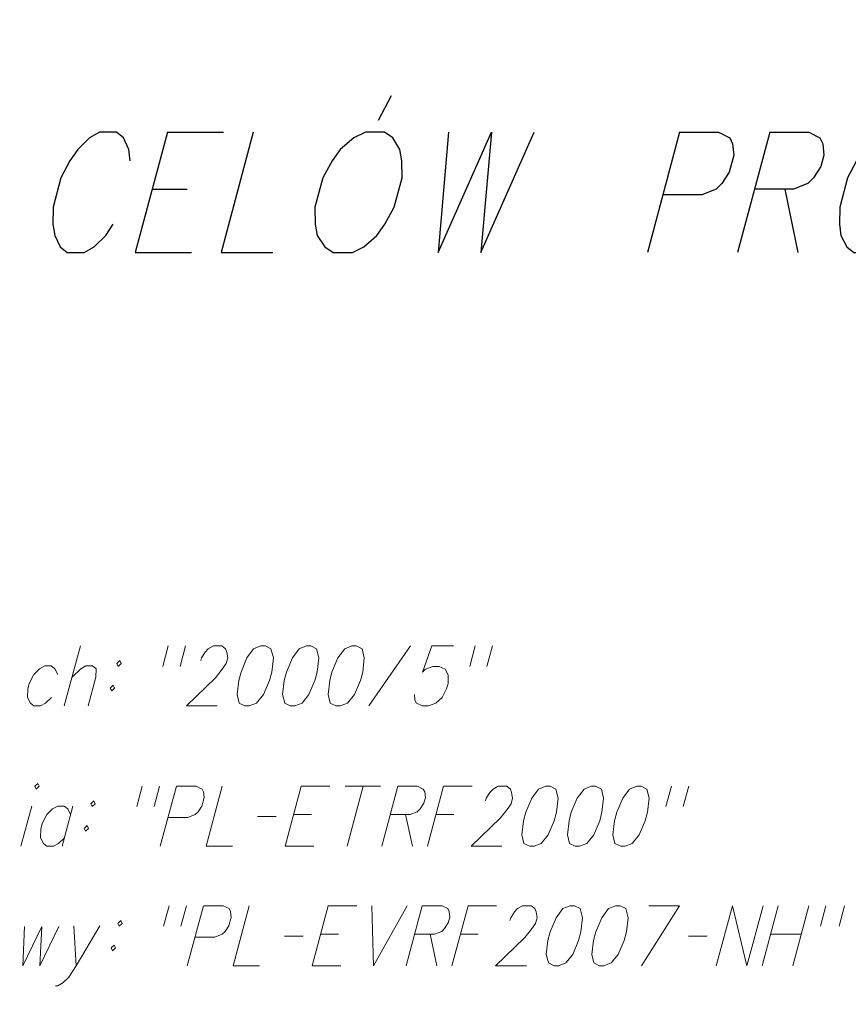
# Model space of a CAD drawing. Header units: metres. Extents: x 5554594 to 5556205, y 5636132 to 5636668.
# Tile 33 of 168: x 5555318 to 5555328, y 5636179 to 5636190. Entities that reach past the tile are written whole.
import ezdxf

# ---------------------------------------------------------------- set-up
doc = ezdxf.new("R2010")
doc.units = ezdxf.units.M
doc.header["$MEASUREMENT"] = 0
doc.header["$XCLIPFRAME"] = 0
doc.layers.add('#RAMKA', color=7, linetype='Continuous', lineweight=18)
doc.layers.add('#RASTER', color=7, linetype='Continuous', lineweight=18)
picture_1 = doc.add_image_def('image1.tif', size_in_pixel=(18897, 11811))

# ---------------------------------------------------------------- blocks, each defined once
blk = doc.blocks.new('*U519')
at = {"layer": '#RAMKA', "color": 7, "linetype": 'ByBlock', "lineweight": 18}
blk.add_line((5555318.514, 5636181.238), (5555318.39, 5636180.777), dxfattribs=at)
at = {"layer": '#RAMKA', "color": 7, "linetype": 'ByBlock', "lineweight": 18, "flags": 128}
blk.add_lwpolyline([(5555318.55, 5636181.466), (5555318.566, 5636181.433), (5555318.6, 5636181.466), (5555318.584, 5636181.498), (5555318.55, 5636181.466)], dxfattribs=at)
blk = doc.blocks.new('*U520')
at = {"layer": '#RAMKA', "color": 7, "linetype": 'ByBlock', "lineweight": 18}
blk.add_line((5555318.987, 5636181.238), (5555318.863, 5636180.777), dxfattribs=at)
at = {"layer": '#RAMKA', "color": 7, "linetype": 'ByBlock', "lineweight": 18, "flags": 128}
blk.add_lwpolyline([(5555318.96, 5636181.14), (5555318.928, 5636181.206), (5555318.887, 5636181.238), (5555318.812, 5636181.238), (5555318.754, 5636181.206), (5555318.687, 5636181.14), (5555318.634, 5636181.037), (5555318.617, 5636180.972), (5555318.616, 5636180.875), (5555318.648, 5636180.809), (5555318.689, 5636180.777), (5555318.763, 5636180.777), (5555318.822, 5636180.809), (5555318.889, 5636180.875)], dxfattribs=at)
blk = doc.blocks.new('*U521')
at = {"layer": '#RAMKA', "color": 7, "linetype": 'ByBlock', "lineweight": 18, "flags": 128}
for points in [[(5555319.226, 5636181.298), (5555319.193, 5636181.265), (5555319.209, 5636181.233), (5555319.243, 5636181.265), (5555319.226, 5636181.298)], [(5555319.151, 5636181.016), (5555319.117, 5636180.983), (5555319.133, 5636180.951), (5555319.167, 5636180.983), (5555319.151, 5636181.016)]]:
    blk.add_lwpolyline(points, dxfattribs=at)
blk = doc.blocks.new('*U522')
at = {"layer": '#RAMKA', "color": 7, "linetype": 'ByBlock', "lineweight": 18}
for p, q in [((5555319.781, 5636181.466), (5555319.719, 5636181.233)), ((5555319.98, 5636181.466), (5555319.918, 5636181.233))]:
    blk.add_line(p, q, dxfattribs=at)
blk = doc.blocks.new('*U523')
at = {"layer": '#RAMKA', "color": 7, "linetype": 'ByBlock', "lineweight": 18}
blk.add_line((5555320.175, 5636181.466), (5555319.99, 5636180.777), dxfattribs=at)
at = {"layer": '#RAMKA', "color": 7, "linetype": 'ByBlock', "lineweight": 18, "flags": 128}
blk.add_lwpolyline([(5555320.175, 5636181.466), (5555320.403, 5636181.466), (5555320.469, 5636181.433), (5555320.485, 5636181.401), (5555320.493, 5636181.336), (5555320.466, 5636181.238), (5555320.424, 5636181.173), (5555320.391, 5636181.14), (5555320.307, 5636181.108), (5555320.079, 5636181.108)], dxfattribs=at)
blk = doc.blocks.new('*U524')
at = {"layer": '#RAMKA', "color": 7, "linetype": 'ByBlock', "lineweight": 18}
for p, q in [((5555321.609, 5636181.466), (5555321.425, 5636180.777)), ((5555321.609, 5636181.466), (5555321.937, 5636181.466)), ((5555321.522, 5636181.14), (5555321.725, 5636181.14)), ((5555321.425, 5636180.777), (5555321.752, 5636180.777))]:
    blk.add_line(p, q, dxfattribs=at)
blk = doc.blocks.new('*U525')
at = {"layer": '#RAMKA', "color": 7, "linetype": 'ByBlock', "lineweight": 18}
for p, q in [((5555322.111, 5636181.466), (5555322.517, 5636181.466)), ((5555322.318, 5636181.466), (5555322.134, 5636180.777))]:
    blk.add_line(p, q, dxfattribs=at)
blk = doc.blocks.new('*U526')
at = {"layer": '#RAMKA', "color": 7, "linetype": 'ByBlock', "lineweight": 18}
for p, q in [((5555322.716, 5636181.466), (5555322.532, 5636180.777)), ((5555322.807, 5636181.14), (5555322.884, 5636180.777))]:
    blk.add_line(p, q, dxfattribs=at)
at = {"layer": '#RAMKA', "color": 7, "linetype": 'ByBlock', "lineweight": 18, "flags": 128}
blk.add_lwpolyline([(5555322.716, 5636181.466), (5555322.944, 5636181.466), (5555323.01, 5636181.433), (5555323.026, 5636181.401), (5555323.034, 5636181.336), (5555323.016, 5636181.271), (5555322.974, 5636181.206), (5555322.94, 5636181.173), (5555322.857, 5636181.14), (5555322.629, 5636181.14)], dxfattribs=at)
blk = doc.blocks.new('*U527')
at = {"layer": '#RAMKA', "color": 7, "linetype": 'ByBlock', "lineweight": 18}
for p, q in [((5555323.243, 5636181.466), (5555323.058, 5636180.777)), ((5555323.243, 5636181.466), (5555323.57, 5636181.466)), ((5555323.155, 5636181.14), (5555323.359, 5636181.14))]:
    blk.add_line(p, q, dxfattribs=at)
blk = doc.blocks.new('*U528')
at = {"layer": '#RAMKA', "color": 7, "linetype": 'ByBlock', "lineweight": 18}
for p, q in [((5555325.858, 5636181.466), (5555325.796, 5636181.233)), ((5555326.057, 5636181.466), (5555325.995, 5636181.233))]:
    blk.add_line(p, q, dxfattribs=at)
blk = doc.blocks.new('*U537')
at = {"layer": '#RAMKA', "color": 7, "linetype": 'ByBlock', "lineweight": 18}
blk.add_line((5555318.998, 5636179.865), (5555319.023, 5636179.404), dxfattribs=at)
at = {"layer": '#RAMKA', "color": 7, "linetype": 'ByBlock', "lineweight": 18, "flags": 128}
blk.add_lwpolyline([(5555319.296, 5636179.865), (5555319.023, 5636179.404), (5555318.939, 5636179.274), (5555318.871, 5636179.209), (5555318.813, 5636179.176), (5555318.788, 5636179.176)], dxfattribs=at)
blk = doc.blocks.new('*U538')
at = {"layer": '#RAMKA', "color": 7, "linetype": 'ByBlock', "lineweight": 18, "flags": 128}
for points in [[(5555319.536, 5636179.925), (5555319.502, 5636179.892), (5555319.518, 5636179.86), (5555319.552, 5636179.892), (5555319.536, 5636179.925)], [(5555319.46, 5636179.643), (5555319.427, 5636179.61), (5555319.443, 5636179.578), (5555319.476, 5636179.61), (5555319.46, 5636179.643)]]:
    blk.add_lwpolyline(points, dxfattribs=at)
blk = doc.blocks.new('*U539')
at = {"layer": '#RAMKA', "color": 7, "linetype": 'ByBlock', "lineweight": 18}
for p, q in [((5555320.091, 5636180.093), (5555320.028, 5636179.86)), ((5555320.29, 5636180.093), (5555320.227, 5636179.86))]:
    blk.add_line(p, q, dxfattribs=at)
blk = doc.blocks.new('*U540')
at = {"layer": '#RAMKA', "color": 7, "linetype": 'ByBlock', "lineweight": 18}
blk.add_line((5555320.485, 5636180.093), (5555320.3, 5636179.404), dxfattribs=at)
at = {"layer": '#RAMKA', "color": 7, "linetype": 'ByBlock', "lineweight": 18, "flags": 128}
blk.add_lwpolyline([(5555320.485, 5636180.093), (5555320.713, 5636180.093), (5555320.779, 5636180.061), (5555320.795, 5636180.028), (5555320.802, 5636179.963), (5555320.776, 5636179.865), (5555320.734, 5636179.8), (5555320.7, 5636179.768), (5555320.617, 5636179.735), (5555320.389, 5636179.735)], dxfattribs=at)
blk = doc.blocks.new('*U541')
at = {"layer": '#RAMKA', "color": 7, "linetype": 'ByBlock', "lineweight": 18}
for p, q in [((5555321.919, 5636180.093), (5555321.734, 5636179.404)), ((5555321.919, 5636180.093), (5555322.246, 5636180.093)), ((5555321.832, 5636179.768), (5555322.035, 5636179.768)), ((5555321.734, 5636179.404), (5555322.062, 5636179.404))]:
    blk.add_line(p, q, dxfattribs=at)
blk = doc.blocks.new('*U542')
at = {"layer": '#RAMKA', "color": 7, "linetype": 'ByBlock', "lineweight": 18}
for p in [(5555322.42, 5636180.093), (5555322.823, 5636180.093)]:
    blk.add_line(p, (5555322.439, 5636179.404), dxfattribs=at)
blk = doc.blocks.new('*U543')
at = {"layer": '#RAMKA', "color": 7, "linetype": 'ByBlock', "lineweight": 18}
for p, q in [((5555322.997, 5636180.093), (5555322.812, 5636179.404)), ((5555323.088, 5636179.768), (5555323.165, 5636179.404))]:
    blk.add_line(p, q, dxfattribs=at)
at = {"layer": '#RAMKA', "color": 7, "linetype": 'ByBlock', "lineweight": 18, "flags": 128}
blk.add_lwpolyline([(5555322.997, 5636180.093), (5555323.225, 5636180.093), (5555323.291, 5636180.061), (5555323.307, 5636180.028), (5555323.314, 5636179.963), (5555323.297, 5636179.898), (5555323.254, 5636179.833), (5555323.221, 5636179.8), (5555323.138, 5636179.768), (5555322.91, 5636179.768)], dxfattribs=at)
blk = doc.blocks.new('*U544')
at = {"layer": '#RAMKA', "color": 7, "linetype": 'ByBlock', "lineweight": 18}
for p, q in [((5555323.523, 5636180.093), (5555323.339, 5636179.404)), ((5555323.523, 5636180.093), (5555323.851, 5636180.093)), ((5555323.436, 5636179.768), (5555323.639, 5636179.768))]:
    blk.add_line(p, q, dxfattribs=at)
blk = doc.blocks.new('*U545')
at = {"layer": '#RAMKA', "color": 7, "linetype": 'ByBlock', "lineweight": 18}
for p, q in [((5555325.952, 5636180.093), (5555325.515, 5636179.404)), ((5555325.6, 5636180.093), (5555325.952, 5636180.093))]:
    blk.add_line(p, q, dxfattribs=at)
blk = doc.blocks.new('*U546')
at = {"layer": '#RAMKA', "color": 7, "linetype": 'ByBlock', "lineweight": 18}
for p, q in [((5555327.084, 5636180.093), (5555326.9, 5636179.404)), ((5555327.437, 5636180.093), (5555327.252, 5636179.404)), ((5555326.997, 5636179.768), (5555327.349, 5636179.768))]:
    blk.add_line(p, q, dxfattribs=at)
blk = doc.blocks.new('*U578')
at = {"layer": '#RAMKA', "color": 7, "linetype": 'ByBlock', "lineweight": 25}
for p, q in [((5555320.073, 5636188.975), (5555319.703, 5636187.595)), ((5555320.073, 5636188.975), (5555320.716, 5636188.975)), ((5555319.898, 5636188.323), (5555320.297, 5636188.323)), ((5555319.703, 5636187.595), (5555320.347, 5636187.595))]:
    blk.add_line(p, q, dxfattribs=at)
blk = doc.blocks.new('*U579')
at = {"layer": '#RAMKA', "color": 7, "linetype": 'ByBlock', "lineweight": 25}
blk.add_line((5555322.497, 5636189.116), (5555322.646, 5636189.398), dxfattribs=at)
at = {"layer": '#RAMKA', "color": 7, "linetype": 'ByBlock', "lineweight": 25, "flags": 128}
blk.add_lwpolyline([(5555322.345, 5636188.975), (5555322.213, 5636188.91), (5555322.056, 5636188.779), (5555321.964, 5636188.649), (5555321.855, 5636188.454), (5555321.765, 5636188.117), (5555321.769, 5636187.921), (5555321.791, 5636187.791), (5555321.879, 5636187.661), (5555321.975, 5636187.595), (5555322.195, 5636187.595), (5555322.327, 5636187.661), (5555322.475, 5636187.791), (5555322.567, 5636187.921), (5555322.677, 5636188.117), (5555322.767, 5636188.454), (5555322.762, 5636188.649), (5555322.74, 5636188.779), (5555322.661, 5636188.91), (5555322.565, 5636188.975), (5555322.345, 5636188.975)], dxfattribs=at)
blk = doc.blocks.new('*U580')
at = {"layer": '#RAMKA', "color": 7, "linetype": 'ByBlock', "lineweight": 25}
blk.add_line((5555325.952, 5636188.975), (5555325.583, 5636187.595), dxfattribs=at)
at = {"layer": '#RAMKA', "color": 7, "linetype": 'ByBlock', "lineweight": 25, "flags": 128}
blk.add_lwpolyline([(5555325.952, 5636188.975), (5555326.4, 5636188.975), (5555326.53, 5636188.91), (5555326.561, 5636188.844), (5555326.575, 5636188.714), (5555326.522, 5636188.519), (5555326.439, 5636188.388), (5555326.372, 5636188.323), (5555326.208, 5636188.258), (5555325.76, 5636188.258)], dxfattribs=at)
blk = doc.blocks.new('*U581')
at = {"layer": '#RAMKA', "color": 7, "linetype": 'ByBlock', "lineweight": 25}
for p, q in [((5555326.987, 5636188.975), (5555326.617, 5636187.595)), ((5555327.162, 5636188.323), (5555327.309, 5636187.595))]:
    blk.add_line(p, q, dxfattribs=at)
at = {"layer": '#RAMKA', "color": 7, "linetype": 'ByBlock', "lineweight": 25, "flags": 128}
blk.add_lwpolyline([(5555326.987, 5636188.975), (5555327.435, 5636188.975), (5555327.564, 5636188.91), (5555327.595, 5636188.844), (5555327.609, 5636188.714), (5555327.574, 5636188.584), (5555327.49, 5636188.454), (5555327.424, 5636188.388), (5555327.26, 5636188.323), (5555326.812, 5636188.323)], dxfattribs=at)
blk = doc.blocks.new('*U604')
at = {"layer": '#RAMKA', "color": 7, "linetype": 'ByBlock', "lineweight": 18}
blk.add_line((5555319.073, 5636183.077), (5555318.888, 5636182.388), dxfattribs=at)
at = {"layer": '#RAMKA', "color": 7, "linetype": 'ByBlock', "lineweight": 18, "flags": 128}
blk.add_lwpolyline([(5555318.977, 5636182.719), (5555319.078, 5636182.816), (5555319.136, 5636182.849), (5555319.211, 5636182.849), (5555319.252, 5636182.816), (5555319.251, 5636182.719), (5555319.162, 5636182.388)], dxfattribs=at)
blk = doc.blocks.new('*U605')
at = {"layer": '#RAMKA', "color": 7, "linetype": 'ByBlock', "lineweight": 18, "flags": 128}
for points in [[(5555319.525, 5636182.909), (5555319.492, 5636182.876), (5555319.508, 5636182.843), (5555319.542, 5636182.876), (5555319.525, 5636182.909)], [(5555319.45, 5636182.626), (5555319.416, 5636182.594), (5555319.432, 5636182.561), (5555319.466, 5636182.594), (5555319.45, 5636182.626)]]:
    blk.add_lwpolyline(points, dxfattribs=at)
blk = doc.blocks.new('*U606')
at = {"layer": '#RAMKA', "color": 7, "linetype": 'ByBlock', "lineweight": 18}
for p, q in [((5555320.08, 5636183.077), (5555320.018, 5636182.843)), ((5555320.279, 5636183.077), (5555320.217, 5636182.843))]:
    blk.add_line(p, q, dxfattribs=at)
blk = doc.blocks.new('*U607')
at = {"layer": '#RAMKA', "color": 7, "linetype": 'ByBlock', "lineweight": 18}
for p, q in [((5555323.604, 5636183.077), (5555323.542, 5636182.843)), ((5555323.803, 5636183.077), (5555323.74, 5636182.843))]:
    blk.add_line(p, q, dxfattribs=at)

msp = doc.modelspace()

# ---------------------------------------------------------------- linework, layer by layer
at = {"layer": '#RAMKA', "color": 7, "linetype": 'Continuous', "lineweight": 18}
for p, q in [((5555322.862, 5636183.077), (5555322.383, 5636182.388)), ((5555321.106, 5636181.119), (5555321.322, 5636181.119)), ((5555327.631, 5636180.093), (5555327.569, 5636179.86)), ((5555327.847, 5636180.093), (5555327.784, 5636179.86)), ((5555321.416, 5636179.746), (5555321.631, 5636179.746)), ((5555326.054, 5636179.746), (5555326.27, 5636179.746))]:
    msp.add_line(p, q, dxfattribs=at)
at = {"layer": '#RAMKA', "color": 7, "linetype": 'Continuous', "lineweight": 25, "flags": 128}
for points in [[(5555319.644, 5636188.649), (5555319.63, 5636188.779), (5555319.567, 5636188.91), (5555319.487, 5636188.975), (5555319.291, 5636188.975), (5555319.176, 5636188.91), (5555319.043, 5636188.779), (5555318.951, 5636188.649), (5555318.85, 5636188.454), (5555318.76, 5636188.117), (5555318.756, 5636187.921), (5555318.778, 5636187.791), (5555318.841, 5636187.661), (5555318.922, 5636187.595), (5555319.117, 5636187.595), (5555319.232, 5636187.661), (5555319.365, 5636187.791), (5555319.449, 5636187.921)], [(5555321.058, 5636188.975), (5555320.689, 5636187.595), (5555321.283, 5636187.595)], [(5555323.298, 5636188.975), (5555323.181, 5636187.595), (5555323.794, 5636188.975), (5555323.669, 5636187.595), (5555324.283, 5636188.975)], [(5555328.322, 5636188.975), (5555328.207, 5636188.91), (5555328.066, 5636188.779), (5555327.983, 5636188.649), (5555327.881, 5636188.454), (5555327.791, 5636188.117), (5555327.788, 5636187.921), (5555327.802, 5636187.791), (5555327.873, 5636187.661), (5555327.953, 5636187.595), (5555328.148, 5636187.595), (5555328.263, 5636187.661), (5555328.396, 5636187.791), (5555328.48, 5636187.921), (5555328.581, 5636188.117), (5555328.671, 5636188.454), (5555328.675, 5636188.649), (5555328.661, 5636188.779), (5555328.598, 5636188.91), (5555328.518, 5636188.975), (5555328.322, 5636188.975)]]:
    msp.add_lwpolyline(points, dxfattribs=at)
at = {"layer": '#RAMKA', "color": 7, "linetype": 'Continuous', "lineweight": 18, "flags": 128}
for points in [[(5555320.454, 5636182.909), (5555320.463, 5636182.941), (5555320.505, 5636183.006), (5555320.54, 5636183.044), (5555320.599, 5636183.077), (5555320.698, 5636183.077), (5555320.739, 5636183.044), (5555320.754, 5636183.006), (5555320.765, 5636182.941), (5555320.748, 5636182.876), (5555320.701, 5636182.811), (5555320.625, 5636182.713), (5555320.29, 5636182.388), (5555320.642, 5636182.388)], [(5555321.146, 5636183.077), (5555321.062, 5636183.044), (5555320.985, 5636182.941), (5555320.917, 5636182.778), (5555320.89, 5636182.681), (5555320.872, 5636182.518), (5555320.895, 5636182.42), (5555320.961, 5636182.388), (5555321.011, 5636182.388), (5555321.094, 5636182.42), (5555321.174, 5636182.518), (5555321.243, 5636182.681), (5555321.269, 5636182.778), (5555321.288, 5636182.941), (5555321.261, 5636183.044), (5555321.196, 5636183.077), (5555321.146, 5636183.077)], [(5555321.668, 5636183.077), (5555321.585, 5636183.044), (5555321.507, 5636182.941), (5555321.439, 5636182.778), (5555321.413, 5636182.681), (5555321.394, 5636182.518), (5555321.418, 5636182.42), (5555321.483, 5636182.388), (5555321.533, 5636182.388), (5555321.617, 5636182.42), (5555321.697, 5636182.518), (5555321.765, 5636182.681), (5555321.791, 5636182.778), (5555321.81, 5636182.941), (5555321.784, 5636183.044), (5555321.718, 5636183.077), (5555321.668, 5636183.077)], [(5555322.19, 5636183.077), (5555322.107, 5636183.044), (5555322.03, 5636182.941), (5555321.961, 5636182.778), (5555321.935, 5636182.681), (5555321.916, 5636182.518), (5555321.94, 5636182.42), (5555322.006, 5636182.388), (5555322.056, 5636182.388), (5555322.139, 5636182.42), (5555322.219, 5636182.518), (5555322.287, 5636182.681), (5555322.314, 5636182.778), (5555322.332, 5636182.941), (5555322.306, 5636183.044), (5555322.24, 5636183.077), (5555322.19, 5636183.077)], [(5555323.355, 5636183.077), (5555323.107, 5636183.077), (5555323.002, 5636182.778), (5555323.035, 5636182.811), (5555323.119, 5636182.843), (5555323.193, 5636182.843), (5555323.259, 5636182.811), (5555323.296, 5636182.746), (5555323.294, 5636182.648), (5555323.277, 5636182.583), (5555323.226, 5636182.485), (5555323.154, 5636182.42), (5555323.071, 5636182.388), (5555322.997, 5636182.388), (5555322.931, 5636182.42), (5555322.914, 5636182.453), (5555322.907, 5636182.518)], [(5555318.812, 5636182.751), (5555318.779, 5636182.816), (5555318.738, 5636182.849), (5555318.664, 5636182.849), (5555318.605, 5636182.816), (5555318.538, 5636182.751), (5555318.486, 5636182.648), (5555318.468, 5636182.583), (5555318.467, 5636182.485), (5555318.499, 5636182.42), (5555318.54, 5636182.388), (5555318.615, 5636182.388), (5555318.673, 5636182.42), (5555318.741, 5636182.485)], [(5555320.702, 5636181.466), (5555320.517, 5636180.777), (5555320.82, 5636180.777)], [(5555323.724, 5636181.298), (5555323.733, 5636181.33), (5555323.775, 5636181.395), (5555323.81, 5636181.433), (5555323.869, 5636181.466), (5555323.968, 5636181.466), (5555324.009, 5636181.433), (5555324.024, 5636181.395), (5555324.035, 5636181.33), (5555324.018, 5636181.265), (5555323.971, 5636181.2), (5555323.896, 5636181.102), (5555323.56, 5636180.777), (5555323.912, 5636180.777)], [(5555324.416, 5636181.466), (5555324.333, 5636181.433), (5555324.255, 5636181.33), (5555324.187, 5636181.168), (5555324.16, 5636181.07), (5555324.142, 5636180.907), (5555324.165, 5636180.809), (5555324.231, 5636180.777), (5555324.281, 5636180.777), (5555324.364, 5636180.809), (5555324.444, 5636180.907), (5555324.513, 5636181.07), (5555324.539, 5636181.168), (5555324.558, 5636181.33), (5555324.532, 5636181.433), (5555324.466, 5636181.466), (5555324.416, 5636181.466)], [(5555324.938, 5636181.466), (5555324.855, 5636181.433), (5555324.777, 5636181.33), (5555324.709, 5636181.168), (5555324.683, 5636181.07), (5555324.664, 5636180.907), (5555324.688, 5636180.809), (5555324.754, 5636180.777), (5555324.803, 5636180.777), (5555324.887, 5636180.809), (5555324.967, 5636180.907), (5555325.035, 5636181.07), (5555325.061, 5636181.168), (5555325.08, 5636181.33), (5555325.054, 5636181.433), (5555324.988, 5636181.466), (5555324.938, 5636181.466)], [(5555325.461, 5636181.466), (5555325.377, 5636181.433), (5555325.3, 5636181.33), (5555325.231, 5636181.168), (5555325.205, 5636181.07), (5555325.186, 5636180.907), (5555325.21, 5636180.809), (5555325.276, 5636180.777), (5555325.326, 5636180.777), (5555325.409, 5636180.809), (5555325.489, 5636180.907), (5555325.557, 5636181.07), (5555325.584, 5636181.168), (5555325.602, 5636181.33), (5555325.576, 5636181.433), (5555325.51, 5636181.466), (5555325.461, 5636181.466)], [(5555321.011, 5636180.093), (5555320.826, 5636179.404), (5555321.129, 5636179.404)], [(5555324.005, 5636179.925), (5555324.013, 5636179.957), (5555324.056, 5636180.023), (5555324.091, 5636180.061), (5555324.149, 5636180.093), (5555324.249, 5636180.093), (5555324.29, 5636180.061), (5555324.304, 5636180.023), (5555324.316, 5636179.957), (5555324.299, 5636179.892), (5555324.252, 5636179.827), (5555324.176, 5636179.73), (5555323.84, 5636179.404), (5555324.193, 5636179.404)], [(5555324.696, 5636180.093), (5555324.613, 5636180.061), (5555324.536, 5636179.957), (5555324.467, 5636179.795), (5555324.441, 5636179.697), (5555324.422, 5636179.534), (5555324.446, 5636179.437), (5555324.512, 5636179.404), (5555324.562, 5636179.404), (5555324.645, 5636179.437), (5555324.725, 5636179.534), (5555324.793, 5636179.697), (5555324.82, 5636179.795), (5555324.838, 5636179.957), (5555324.812, 5636180.061), (5555324.746, 5636180.093), (5555324.696, 5636180.093)], [(5555325.219, 5636180.093), (5555325.135, 5636180.061), (5555325.058, 5636179.957), (5555324.989, 5636179.795), (5555324.963, 5636179.697), (5555324.945, 5636179.534), (5555324.968, 5636179.437), (5555325.034, 5636179.404), (5555325.084, 5636179.404), (5555325.167, 5636179.437), (5555325.247, 5636179.534), (5555325.316, 5636179.697), (5555325.342, 5636179.795), (5555325.361, 5636179.957), (5555325.334, 5636180.061), (5555325.268, 5636180.093), (5555325.219, 5636180.093)], [(5555326.373, 5636179.404), (5555326.558, 5636180.093), (5555326.725, 5636179.404), (5555326.91, 5636180.093)], [(5555318.432, 5636179.855), (5555318.412, 5636179.404), (5555318.63, 5636179.855), (5555318.607, 5636179.404), (5555318.825, 5636179.855)]]:
    msp.add_lwpolyline(points, dxfattribs=at)

# ---------------------------------------------------------------- block references
at = {"layer": '#RAMKA', "color": 7, "linetype": 'Continuous', "lineweight": 25}
for name in ['*U579', '*U578', '*U580', '*U581']:
    msp.add_blockref(name, (0, 0), dxfattribs=at)
at = {"layer": '#RAMKA', "color": 7, "linetype": 'Continuous', "lineweight": 18}
for name in ['*U604', '*U606', '*U607', '*U605', '*U519', '*U522', '*U523', '*U524', '*U525', '*U526', '*U527', '*U528', '*U521', '*U520', '*U539', '*U540', '*U541', '*U542', '*U543', '*U544', '*U545', '*U546', '*U538', '*U537']:
    msp.add_blockref(name, (0, 0), dxfattribs=at)

# ---------------------------------------------------------------- pictures from other files: only their frames are drawn
at = {"layer": '#RASTER', "color": 252, "linetype": 'Continuous', "lineweight": 18}
image = msp.add_image(picture_1, insert=(5554593.51, 5636131.7), size_in_units=(811.166, 518.086), dxfattribs=at)
image.set_boundary_path([(-0.5, -0.5), (-0.5, 11810.5), (18896.5, 11810.5), (18896.5, -0.5), (-0.5, -0.5)])
image.dxf.flags = 15

doc.saveas('drawing.dxf')
